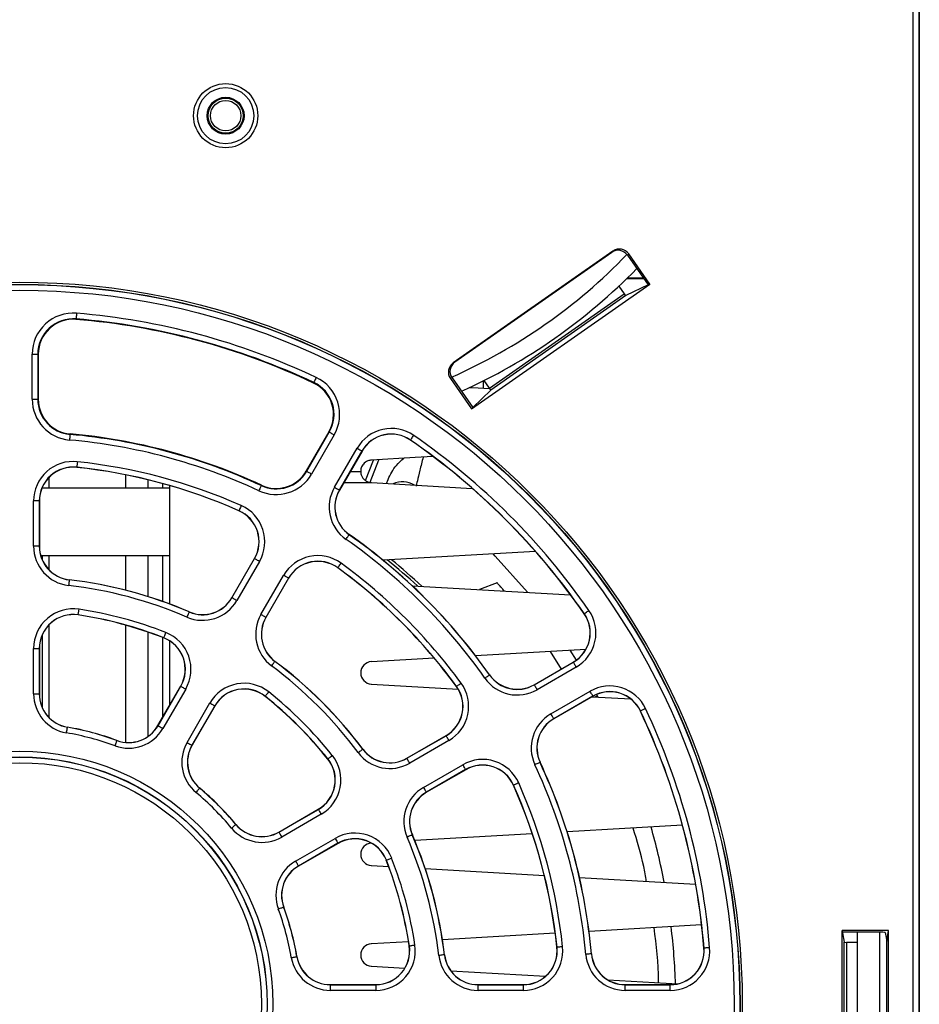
# Paper-space layout 'Sheet1' of a CAD drawing. Header units: millimetres. Extents: x -1 to 420, y -14 to 297.
# Tile 18 of 110: x 105 to 121, y 39 to 56. Entities that reach past the tile are written whole.
import ezdxf

# ---------------------------------------------------------------- set-up
doc = ezdxf.new("R2010")
doc.units = ezdxf.units.MM

psp = doc.layouts.new('Sheet1')

# ---------------------------------------------------------------- linework, layer by layer
at = {"color": 7, "linetype": 'Continuous', "lineweight": 25}
for p, q in [((120.89, 25.219), (120.89, 74.183)), ((120.99, 74.183), (120.99, 25.214)), ((120.994, 74.187), (120.994, 25.187)), ((121, 74.187), (121, 25.187)), ((115.557, 52.3), (112.717, 50.311)), ((115.534, 52.277), (112.746, 50.325)), ((115.534, 52.277), (115.557, 52.3)), ((115.836, 52.251), (115.813, 52.228)), ((115.813, 52.228), (116.184, 51.699)), ((116.213, 51.712), (115.836, 52.251)), ((113.045, 49.495), (116.213, 51.712)), ((115.662, 51.677), (115.758, 51.539)), ((116.184, 51.699), (115.783, 51.507)), ((115.802, 51.81), (116.106, 51.81)), ((116.101, 51.817), (115.808, 51.817)), ((116.213, 51.712), (116.184, 51.699)), ((113.364, 49.862), (115.758, 51.539)), ((115.783, 51.507), (113.385, 49.828)), ((115.782, 51.508), (115.785, 51.508)), ((106.016, 51.094), (106.015, 51.085)), ((105.237, 49.665), (105.237, 50.468)), ((105.237, 50.468), (105.337, 50.468)), ((105.337, 50.468), (105.337, 49.665)), ((105.337, 50.468), (105.346, 50.468)), ((105.346, 49.665), (105.346, 50.468)), ((112.717, 50.311), (112.746, 50.325)), ((110.24, 49.962), (110.237, 49.954)), ((112.697, 50.047), (112.668, 50.033)), ((112.668, 50.033), (113.045, 49.495)), ((112.697, 50.047), (113.068, 49.517)), ((113.255, 49.861), (113.255, 49.994)), ((113.364, 49.862), (113.267, 50)), ((113.068, 49.517), (113.385, 49.828)), ((105.237, 49.665), (105.337, 49.665)), ((105.337, 49.665), (105.346, 49.665)), ((113.045, 49.495), (113.068, 49.517)), ((105.909, 49.04), (105.91, 49.049)), ((110.508, 49.085), (110.107, 48.39)), ((110.114, 48.385), (110.516, 49.081)), ((110.602, 49.031), (110.201, 48.335)), ((110.516, 49.081), (110.508, 49.085)), ((111.961, 48.94), (111.959, 48.938)), ((110.608, 48.1), (111.009, 48.796)), ((111.096, 48.746), (110.694, 48.05)), ((111.098, 48.744), (110.697, 48.049)), ((111.096, 48.746), (111.098, 48.744)), ((111.161, 48.218), (111.303, 48.585)), ((111.24, 48.188), (111.395, 48.59)), ((106.028, 48.456), (106.028, 48.454)), ((106.894, 48.321), (106.894, 48.087)), ((110.114, 48.385), (110.107, 48.39)), ((110.889, 48.383), (111.074, 48.383)), ((107.294, 48.233), (107.294, 48.087)), ((107.554, 48.165), (107.554, 48.087)), ((111.263, 48.183), (113.057, 48.081)), ((111.532, 48.168), (111.559, 48.239)), ((107.674, 48.087), (105.41, 48.087)), ((107.674, 48.131), (107.674, 46.027)), ((109.306, 48.13), (109.31, 48.138)), ((110.694, 48.05), (110.697, 48.049)), ((105.262, 47.052), (105.262, 47.857)), ((105.362, 47.857), (105.262, 47.857)), ((105.362, 47.857), (105.362, 47.052)), ((105.362, 47.857), (105.364, 47.857)), ((105.364, 47.857), (105.364, 47.052)), ((108.911, 47.684), (108.91, 47.681)), ((110.87, 47.256), (110.872, 47.258)), ((105.362, 47.052), (105.262, 47.052)), ((105.362, 47.052), (105.364, 47.052)), ((114.181, 46.958), (111.472, 46.803)), ((105.387, 46.887), (107.674, 46.887)), ((105.414, 46.887), (105.414, 46.812)), ((106.894, 46.887), (106.894, 46.271)), ((107.294, 46.887), (107.294, 46.157)), ((107.554, 46.887), (107.554, 46.07)), ((108.784, 46.136), (109.186, 46.833)), ((108.786, 46.135), (109.188, 46.832)), ((109.275, 46.782), (108.872, 46.085)), ((109.188, 46.832), (109.186, 46.833)), ((110.667, 46.67), (110.665, 46.668)), ((105.895, 46.454), (105.895, 46.456)), ((109.301, 45.837), (109.704, 46.534)), ((109.79, 46.484), (109.388, 45.787)), ((109.792, 46.483), (109.39, 45.786)), ((109.79, 46.484), (109.792, 46.483)), ((113.496, 46.402), (113.187, 46.282)), ((111.989, 46.35), (114.803, 46.189)), ((108.786, 46.135), (108.784, 46.136)), ((108.025, 45.883), (108.026, 45.885)), ((106.054, 45.832), (106.053, 45.83)), ((109.388, 45.787), (109.39, 45.786)), ((115.047, 45.853), (115.045, 45.852)), ((106.894, 45.65), (106.894, 43.564)), ((107.294, 45.526), (107.294, 43.67)), ((105.414, 45.476), (105.414, 44.186)), ((107.554, 45.43), (107.554, 44.007)), ((107.577, 45.424), (107.576, 45.422)), ((107.674, 45.372), (107.674, 44.215)), ((105.262, 44.426), (105.262, 45.236)), ((105.262, 45.236), (105.362, 45.236)), ((105.362, 45.236), (105.362, 44.426)), ((105.362, 45.236), (105.364, 45.236)), ((105.364, 45.236), (105.364, 44.426)), ((115.075, 45.218), (113.115, 45.105)), ((114.641, 44.869), (114.448, 45.182)), ((114.909, 45.029), (114.798, 45.202)), ((109.55, 45.003), (109.551, 45.005)), ((112.381, 45.063), (111.263, 44.999)), ((114.156, 44.589), (114.852, 44.991)), ((114.157, 44.587), (114.853, 44.989)), ((114.903, 44.902), (114.207, 44.501)), ((114.853, 44.989), (114.852, 44.991)), ((113.363, 44.763), (113.365, 44.765)), ((107.471, 43.862), (107.876, 44.563)), ((107.473, 43.86), (107.878, 44.562)), ((107.965, 44.512), (107.559, 43.81)), ((107.878, 44.562), (107.876, 44.563)), ((111.263, 44.6), (112.806, 44.512)), ((112.777, 44.559), (112.775, 44.558)), ((114.157, 44.587), (114.156, 44.589)), ((114.455, 44.072), (115.15, 44.473)), ((105.262, 44.426), (105.362, 44.426)), ((105.362, 44.426), (105.364, 44.426)), ((109.377, 44.385), (109.375, 44.383)), ((115.2, 44.387), (114.505, 43.985)), ((115.202, 44.385), (114.506, 43.983)), ((115.186, 44.376), (115.873, 44.336)), ((115.2, 44.387), (115.202, 44.385)), ((115.239, 44.372), (115.28, 44.396)), ((115.294, 44.369), (115.268, 44.418)), ((107.988, 43.563), (108.393, 44.265)), ((108.48, 44.215), (108.075, 43.513)), ((108.482, 44.213), (108.077, 43.512)), ((108.48, 44.215), (108.482, 44.213)), ((116.046, 44.123), (116.044, 44.122)), ((114.505, 43.985), (114.506, 43.983)), ((105.862, 43.832), (105.863, 43.835)), ((107.473, 43.86), (107.471, 43.862)), ((106.743, 43.596), (106.744, 43.599)), ((111.893, 43.283), (112.59, 43.685)), ((111.894, 43.281), (112.591, 43.683)), ((112.641, 43.597), (111.944, 43.194)), ((112.591, 43.683), (112.59, 43.685)), ((108.075, 43.513), (108.077, 43.512)), ((111.11, 43.443), (111.112, 43.444)), ((110.492, 43.27), (110.49, 43.268)), ((111.894, 43.281), (111.893, 43.283)), ((112.192, 42.765), (112.889, 43.168)), ((112.939, 43.081), (112.242, 42.679)), ((112.94, 43.079), (112.243, 42.677)), ((112.939, 43.081), (112.94, 43.079)), ((114.26, 43.209), (114.262, 43.21)), ((108.211, 42.749), (108.213, 42.751)), ((113.791, 42.804), (113.788, 42.803)), ((112.242, 42.679), (112.243, 42.677)), ((109.619, 41.97), (110.321, 42.375)), ((109.62, 41.968), (110.322, 42.373)), ((110.322, 42.373), (110.321, 42.375)), ((110.372, 42.286), (109.67, 41.881)), ((108.856, 42.104), (108.858, 42.106)), ((116.792, 42.091), (114.743, 41.974)), ((109.62, 41.968), (109.619, 41.97)), ((109.918, 41.452), (110.619, 41.857)), ((111.99, 41.918), (111.992, 41.919)), ((114.123, 41.938), (112.035, 41.819)), ((110.669, 41.771), (109.968, 41.366)), ((110.671, 41.769), (109.969, 41.364)), ((110.669, 41.771), (110.671, 41.769)), ((109.968, 41.366), (109.969, 41.364)), ((111.263, 41.375), (111.572, 41.357)), ((111.531, 41.47), (111.529, 41.469)), ((112.221, 41.32), (114.337, 41.199)), ((114.962, 41.163), (117.026, 41.045)), ((109.704, 40.636), (109.706, 40.636)), ((117.132, 40.319), (115.132, 40.204)), ((114.531, 40.17), (112.527, 40.055)), ((120.452, 40.219), (119.63, 40.219)), ((119.63, 36.156), (119.63, 40.219)), ((119.63, 40.219), (119.635, 40.187)), ((120.355, 40.187), (119.635, 40.187)), ((119.637, 40.177), (119.664, 40.011)), ((119.894, 40.187), (119.894, 36.187)), ((120.294, 40.187), (120.294, 36.187)), ((120.395, 40.185), (120.421, 40.03)), ((120.421, 40.03), (120.452, 40.219)), ((120.452, 36.156), (120.452, 40.219)), ((111.925, 40.021), (111.263, 39.983)), ((111.939, 39.947), (111.937, 39.946)), ((114.563, 39.921), (114.561, 39.921)), ((119.664, 36.363), (119.664, 40.011)), ((119.704, 40.009), (119.704, 36.365)), ((119.894, 40.009), (119.704, 40.009)), ((120.421, 36.344), (120.421, 40.03)), ((109.939, 39.755), (109.942, 39.755)), ((112.561, 39.787), (112.563, 39.788)), ((115.172, 39.804), (115.175, 39.804)), ((117.176, 39.907), (117.173, 39.906)), ((111.263, 39.583), (111.858, 39.549)), ((112.675, 39.503), (114.36, 39.406)), ((110.533, 39.255), (110.533, 39.257)), ((110.533, 39.257), (111.343, 39.257)), ((110.533, 39.255), (110.533, 39.155)), ((110.533, 39.255), (111.343, 39.255)), ((111.343, 39.255), (111.343, 39.257)), ((111.343, 39.255), (111.343, 39.155)), ((113.159, 39.257), (113.964, 39.257)), ((113.159, 39.255), (113.159, 39.257)), ((113.159, 39.155), (113.159, 39.255)), ((113.159, 39.255), (113.964, 39.255)), ((113.964, 39.255), (113.964, 39.257)), ((113.964, 39.155), (113.964, 39.255)), ((115.464, 39.343), (116.707, 39.272)), ((115.773, 39.255), (115.773, 39.257)), ((115.773, 39.257), (116.575, 39.257)), ((115.773, 39.155), (115.773, 39.255)), ((115.773, 39.255), (116.575, 39.255)), ((116.575, 39.255), (116.575, 39.257)), ((116.575, 39.155), (116.575, 39.255)), ((111.343, 39.155), (110.533, 39.155)), ((113.964, 39.155), (113.159, 39.155)), ((116.575, 39.155), (115.773, 39.155))]:
    psp.add_line(p, q, dxfattribs=at)
at = {"color": 8, "linetype": 'Continuous', "lineweight": 25}
for p, q in [((105.534, 48.276), (105.534, 48.087)), ((110.774, 48.183), (111.263, 48.183)), ((105.534, 46.887), (105.534, 46.634)), ((105.534, 45.655), (105.534, 44.008))]:
    psp.add_line(p, q, dxfattribs=at)
at = {"color": 7, "linetype": 'Continuous', "lineweight": 25, "flags": 128}
for points in [[(106.024, 51.193), (106.022, 51.174), (106.021, 51.156), (106.019, 51.139), (106.018, 51.124), (106.017, 51.111), (106.016, 51.102), (106.016, 51.096), (106.016, 51.094)], [(110.283, 50.052), (110.275, 50.035), (110.267, 50.018), (110.26, 50.002), (110.253, 49.989), (110.248, 49.978), (110.244, 49.969), (110.241, 49.964), (110.24, 49.962)], [(113.011, 49.875), (113.054, 49.873), (113.369, 49.855)], [(105.909, 49.04), (105.909, 49.038), (105.908, 49.032), (105.908, 49.023), (105.907, 49.01), (105.905, 48.995), (105.904, 48.978), (105.902, 48.96), (105.9, 48.941)], [(110.516, 49.081), (110.518, 49.079), (110.523, 49.077), (110.531, 49.072), (110.542, 49.066), (110.555, 49.058), (110.57, 49.05), (110.586, 49.04), (110.602, 49.031)], [(111.961, 48.94), (111.962, 48.942), (111.965, 48.946), (111.971, 48.954), (111.978, 48.964), (111.986, 48.977), (111.996, 48.991), (112.007, 49.006), (112.018, 49.022)], [(111.009, 48.796), (111.026, 48.786), (111.042, 48.777), (111.057, 48.768), (111.07, 48.761), (111.081, 48.754), (111.089, 48.75), (111.094, 48.747), (111.096, 48.746)], [(106.039, 48.556), (106.037, 48.536), (106.035, 48.518), (106.033, 48.501), (106.031, 48.486), (106.03, 48.473), (106.029, 48.464), (106.028, 48.458), (106.028, 48.456)], [(112.363, 48.646), (112.039, 48.627), (111.263, 48.583)], [(110.114, 48.385), (110.116, 48.384), (110.121, 48.381), (110.129, 48.377), (110.14, 48.37), (110.153, 48.363), (110.168, 48.354), (110.184, 48.345), (110.201, 48.335)], [(109.306, 48.13), (109.305, 48.128), (109.303, 48.123), (109.299, 48.114), (109.293, 48.103), (109.287, 48.089), (109.28, 48.074), (109.272, 48.057), (109.264, 48.039)], [(110.608, 48.1), (110.625, 48.091), (110.641, 48.081), (110.655, 48.073), (110.669, 48.065), (110.679, 48.059), (110.687, 48.054), (110.693, 48.051), (110.694, 48.05)], [(108.952, 47.775), (108.944, 47.757), (108.936, 47.74), (108.929, 47.725), (108.923, 47.711), (108.918, 47.7), (108.914, 47.691), (108.912, 47.686), (108.911, 47.684)], [(110.813, 47.174), (110.824, 47.19), (110.835, 47.205), (110.844, 47.219), (110.853, 47.231), (110.86, 47.242), (110.866, 47.249), (110.869, 47.254), (110.87, 47.256)], [(109.275, 46.782), (109.258, 46.791), (109.242, 46.801), (109.227, 46.809), (109.214, 46.817), (109.203, 46.823), (109.195, 46.828), (109.19, 46.831), (109.188, 46.832)], [(110.667, 46.67), (110.668, 46.672), (110.671, 46.677), (110.677, 46.684), (110.684, 46.694), (110.693, 46.706), (110.703, 46.72), (110.714, 46.735), (110.725, 46.751)], [(114.039, 46.233), (113.463, 46.878), (113.428, 46.915)], [(105.895, 46.454), (105.894, 46.451), (105.894, 46.446), (105.893, 46.436), (105.891, 46.424), (105.889, 46.409), (105.887, 46.392), (105.885, 46.373), (105.883, 46.354)], [(109.79, 46.484), (109.788, 46.485), (109.783, 46.488), (109.775, 46.493), (109.764, 46.499), (109.751, 46.507), (109.736, 46.515), (109.72, 46.525), (109.704, 46.534)], [(108.872, 46.085), (108.856, 46.094), (108.84, 46.104), (108.825, 46.112), (108.812, 46.12), (108.801, 46.126), (108.793, 46.131), (108.788, 46.134), (108.786, 46.135)], [(106.054, 45.832), (106.054, 45.834), (106.055, 45.84), (106.056, 45.849), (106.058, 45.862), (106.06, 45.877), (106.063, 45.894), (106.066, 45.912), (106.069, 45.931)], [(108.025, 45.883), (108.024, 45.881), (108.022, 45.875), (108.018, 45.867), (108.013, 45.855), (108.007, 45.841), (108.001, 45.826), (107.993, 45.809), (107.986, 45.791)], [(115.047, 45.853), (115.049, 45.855), (115.054, 45.858), (115.061, 45.863), (115.071, 45.87), (115.084, 45.879), (115.098, 45.889), (115.113, 45.899), (115.129, 45.91)], [(109.388, 45.787), (109.386, 45.788), (109.381, 45.791), (109.373, 45.796), (109.362, 45.802), (109.349, 45.81), (109.334, 45.818), (109.318, 45.827), (109.301, 45.837)], [(107.577, 45.424), (107.577, 45.426), (107.58, 45.432), (107.583, 45.44), (107.588, 45.452), (107.593, 45.466), (107.599, 45.482), (107.606, 45.499), (107.613, 45.517)], [(109.49, 44.922), (109.502, 44.938), (109.513, 44.953), (109.523, 44.966), (109.532, 44.979), (109.539, 44.989), (109.545, 44.996), (109.549, 45.001), (109.55, 45.003)], [(114.853, 44.989), (114.854, 44.987), (114.857, 44.982), (114.862, 44.974), (114.868, 44.963), (114.875, 44.95), (114.884, 44.935), (114.893, 44.919), (114.903, 44.902)], [(113.281, 44.706), (113.297, 44.717), (113.312, 44.727), (113.326, 44.737), (113.339, 44.746), (113.349, 44.753), (113.356, 44.758), (113.361, 44.762), (113.363, 44.763)], [(107.878, 44.562), (107.88, 44.561), (107.885, 44.558), (107.893, 44.553), (107.904, 44.547), (107.917, 44.54), (107.932, 44.531), (107.948, 44.522), (107.965, 44.512)], [(112.777, 44.559), (112.779, 44.561), (112.784, 44.564), (112.791, 44.57), (112.801, 44.577), (112.813, 44.586), (112.827, 44.596), (112.842, 44.607), (112.858, 44.618)], [(114.157, 44.587), (114.159, 44.585), (114.162, 44.58), (114.166, 44.572), (114.172, 44.561), (114.18, 44.548), (114.189, 44.534), (114.198, 44.517), (114.207, 44.501)], [(115.2, 44.387), (115.199, 44.389), (115.196, 44.394), (115.192, 44.402), (115.185, 44.413), (115.178, 44.426), (115.169, 44.441), (115.16, 44.457), (115.15, 44.473)], [(109.377, 44.385), (109.378, 44.386), (109.382, 44.391), (109.388, 44.398), (109.396, 44.408), (109.405, 44.42), (109.416, 44.433), (109.427, 44.448), (109.439, 44.463)], [(108.393, 44.265), (108.41, 44.255), (108.426, 44.246), (108.441, 44.237), (108.454, 44.23), (108.465, 44.223), (108.473, 44.219), (108.478, 44.216), (108.48, 44.215)], [(116.137, 44.165), (116.119, 44.157), (116.102, 44.149), (116.087, 44.142), (116.073, 44.135), (116.062, 44.13), (116.054, 44.126), (116.048, 44.124), (116.046, 44.123)], [(114.505, 43.985), (114.504, 43.987), (114.501, 43.992), (114.496, 44), (114.49, 44.011), (114.482, 44.024), (114.474, 44.039), (114.465, 44.055), (114.455, 44.072)], [(105.845, 43.734), (105.848, 43.753), (105.852, 43.771), (105.855, 43.788), (105.857, 43.803), (105.859, 43.815), (105.861, 43.824), (105.862, 43.83), (105.862, 43.832)], [(107.473, 43.86), (107.475, 43.859), (107.48, 43.856), (107.488, 43.852), (107.499, 43.846), (107.512, 43.838), (107.527, 43.829), (107.543, 43.82), (107.559, 43.81)], [(106.708, 43.503), (106.715, 43.521), (106.721, 43.538), (106.727, 43.554), (106.732, 43.568), (106.737, 43.58), (106.74, 43.589), (106.742, 43.594), (106.743, 43.596)], [(112.641, 43.597), (112.632, 43.613), (112.622, 43.629), (112.614, 43.644), (112.606, 43.657), (112.6, 43.668), (112.595, 43.676), (112.592, 43.681), (112.591, 43.683)], [(107.988, 43.563), (108.005, 43.553), (108.021, 43.544), (108.036, 43.535), (108.049, 43.528), (108.06, 43.522), (108.068, 43.517), (108.073, 43.514), (108.075, 43.513)], [(111.029, 43.383), (111.045, 43.395), (111.06, 43.406), (111.074, 43.416), (111.086, 43.425), (111.096, 43.432), (111.103, 43.438), (111.108, 43.441), (111.11, 43.443)], [(110.492, 43.27), (110.494, 43.271), (110.498, 43.275), (110.505, 43.281), (110.515, 43.289), (110.527, 43.298), (110.54, 43.309), (110.555, 43.32), (110.57, 43.332)], [(111.944, 43.194), (111.935, 43.211), (111.925, 43.227), (111.917, 43.242), (111.909, 43.255), (111.903, 43.266), (111.898, 43.274), (111.895, 43.279), (111.894, 43.281)], [(112.939, 43.081), (112.938, 43.083), (112.935, 43.088), (112.93, 43.096), (112.924, 43.107), (112.916, 43.12), (112.908, 43.135), (112.898, 43.151), (112.889, 43.168)], [(114.26, 43.209), (114.258, 43.209), (114.253, 43.206), (114.244, 43.202), (114.233, 43.197), (114.219, 43.19), (114.204, 43.183), (114.187, 43.175), (114.169, 43.167)], [(108.147, 42.672), (108.16, 42.687), (108.171, 42.701), (108.182, 42.714), (108.192, 42.726), (108.2, 42.735), (108.206, 42.742), (108.21, 42.747), (108.211, 42.749)], [(112.242, 42.679), (112.241, 42.681), (112.238, 42.686), (112.233, 42.694), (112.227, 42.705), (112.219, 42.718), (112.211, 42.732), (112.201, 42.749), (112.192, 42.765)], [(113.882, 42.844), (113.864, 42.837), (113.847, 42.829), (113.832, 42.822), (113.818, 42.816), (113.807, 42.811), (113.798, 42.807), (113.793, 42.805), (113.791, 42.804)], [(110.322, 42.373), (110.323, 42.371), (110.326, 42.366), (110.331, 42.358), (110.337, 42.347), (110.344, 42.334), (110.353, 42.319), (110.362, 42.303), (110.372, 42.286)], [(108.779, 42.04), (108.794, 42.052), (108.808, 42.064), (108.821, 42.075), (108.833, 42.085), (108.842, 42.093), (108.85, 42.099), (108.854, 42.103), (108.856, 42.104)], [(109.62, 41.968), (109.621, 41.966), (109.624, 41.961), (109.629, 41.953), (109.635, 41.942), (109.643, 41.929), (109.651, 41.914), (109.66, 41.898), (109.67, 41.881)], [(110.619, 41.857), (110.629, 41.841), (110.638, 41.825), (110.647, 41.81), (110.654, 41.797), (110.661, 41.786), (110.665, 41.778), (110.668, 41.773), (110.669, 41.771)], [(111.99, 41.918), (111.988, 41.917), (111.982, 41.915), (111.974, 41.911), (111.962, 41.906), (111.949, 41.9), (111.933, 41.894), (111.916, 41.886), (111.898, 41.879)], [(111.531, 41.47), (111.533, 41.47), (111.539, 41.473), (111.547, 41.476), (111.559, 41.48), (111.573, 41.486), (111.589, 41.492), (111.606, 41.499), (111.624, 41.506)], [(109.918, 41.452), (109.927, 41.436), (109.937, 41.42), (109.945, 41.405), (109.953, 41.392), (109.959, 41.381), (109.964, 41.373), (109.966, 41.368), (109.968, 41.366)], [(109.61, 40.601), (109.628, 40.608), (109.645, 40.614), (109.661, 40.62), (109.675, 40.625), (109.687, 40.63), (109.696, 40.633), (109.701, 40.635), (109.704, 40.636)], [(111.939, 39.947), (111.941, 39.947), (111.947, 39.948), (111.957, 39.949), (111.969, 39.951), (111.984, 39.953), (112.001, 39.956), (112.019, 39.959), (112.038, 39.962)], [(114.663, 39.931), (114.643, 39.929), (114.625, 39.927), (114.608, 39.926), (114.593, 39.924), (114.581, 39.923), (114.571, 39.922), (114.565, 39.921), (114.563, 39.921)], [(117.276, 39.915), (117.256, 39.913), (117.238, 39.912), (117.221, 39.91), (117.206, 39.909), (117.193, 39.908), (117.184, 39.907), (117.178, 39.907), (117.176, 39.907)], [(109.841, 39.738), (109.86, 39.741), (109.878, 39.745), (109.895, 39.747), (109.91, 39.75), (109.922, 39.752), (109.931, 39.754), (109.937, 39.755), (109.939, 39.755)], [(112.561, 39.787), (112.559, 39.787), (112.553, 39.787), (112.543, 39.785), (112.531, 39.784), (112.516, 39.782), (112.499, 39.78), (112.481, 39.778), (112.461, 39.776)], [(115.172, 39.804), (115.17, 39.804), (115.164, 39.804), (115.155, 39.803), (115.143, 39.802), (115.128, 39.8), (115.111, 39.799), (115.092, 39.797), (115.073, 39.795)]]:
    psp.add_lwpolyline(points, dxfattribs=at)
at = {"color": 7, "linetype": 'Continuous', "lineweight": 25}
for centre, radius in [((108.674, 54.707), 0.571), ((108.674, 54.707), 0.501), ((108.674, 54.707), 0.328), ((108.674, 54.707), 0.311), ((108.674, 54.707), 0.271), ((105.014, 38.907), 12.84), ((105.014, 38.907), 12.8), ((105.014, 38.907), 12.796), ((105.014, 38.907), 12.696), ((105.014, 38.907), 4.499), ((105.014, 38.907), 4.399), ((105.014, 38.907), 4.396), ((105.014, 38.907), 4.296)]:
    psp.add_circle(centre, radius, dxfattribs=at)
at = {"color": 8, "linetype": 'Continuous', "lineweight": 25}
psp.add_arc((108.674, 59.107), 9.9, 293.9266, 316.0734, dxfattribs=at)
at = {"color": 7, "linetype": 'Continuous', "lineweight": 25}
for centre, radius, start, end in [((108.674, 59.107), 10.2, 294.2536, 315.7464), ((105.964, 50.468), 0.728, 85.3024, 180), ((105.014, 38.907), 12.328, 64.6976, 85.3024), ((105.964, 50.468), 0.628, 85.3024, 180), ((105.964, 50.468), 0.619, 85.3024, 180), ((105.014, 38.907), 12.219, 64.6976, 85.3024), ((105.014, 38.907), 12.228, 64.6976, 85.3024), ((109.972, 49.394), 0.619, 330, 64.6976), ((109.972, 49.394), 0.628, 330, 64.6976), ((109.972, 49.394), 0.728, 330, 64.6976), ((105.964, 49.665), 0.728, 180, 264.9536), ((105.964, 49.665), 0.628, 180, 264.9536), ((105.964, 49.665), 0.619, 180, 264.9536), ((105.014, 38.907), 10.172, 65.0464, 84.9536), ((105.014, 38.907), 10.181, 65.0464, 84.9536), ((111.618, 48.444), 0.702, 55.3024, 150), ((111.618, 48.444), 0.602, 55.3024, 150), ((111.618, 48.444), 0.6, 55.3024, 150), ((105.014, 38.907), 12.302, 34.6976, 55.3024), ((105.014, 38.907), 10.072, 65.0464, 84.9536), ((105.014, 38.907), 12.2, 34.6976, 55.3024), ((105.014, 38.907), 12.202, 34.6976, 55.3024), ((105.964, 47.857), 0.702, 83.9408, 180), ((105.014, 38.907), 9.702, 66.0592, 83.9408), ((105.964, 47.857), 0.602, 83.9408, 180), ((105.964, 47.857), 0.6, 83.9408, 180), ((105.014, 38.907), 9.602, 66.0592, 83.9408), ((105.014, 38.907), 9.6, 66.0592, 83.9408), ((109.571, 48.699), 0.728, 245.0464, 330), ((109.571, 48.699), 0.628, 245.0464, 330), ((109.571, 48.699), 0.619, 245.0464, 330), ((111.818, 47.799), 0.4, 58.3794, 115.0676), ((111.216, 47.749), 0.702, 150, 234.9536), ((111.216, 47.749), 0.602, 150, 234.9536), ((111.216, 47.749), 0.6, 150, 234.9536), ((108.667, 47.133), 0.6, 330, 66.0592), ((108.667, 47.133), 0.602, 330, 66.0592), ((108.667, 47.133), 0.702, 330, 66.0592), ((105.014, 38.907), 10.098, 35.0464, 54.9536), ((105.014, 38.907), 10.198, 35.0464, 54.9536), ((105.014, 38.907), 10.2, 35.0464, 54.9536), ((105.964, 47.052), 0.702, 180, 263.3471), ((105.964, 47.052), 0.602, 180, 263.3471), ((105.964, 47.052), 0.6, 180, 263.3471), ((110.312, 46.183), 0.702, 53.9408, 150), ((110.312, 46.183), 0.602, 53.9408, 150), ((110.312, 46.183), 0.6, 53.9408, 150), ((105.014, 38.907), 9.702, 36.0592, 53.9408), ((105.174, 38.907), 10.15, 47.1218, 51.1102), ((105.174, 38.907), 10.2, 46.7814, 50.7991), ((105.014, 38.907), 9.6, 36.0592, 53.9408), ((105.014, 38.907), 9.602, 36.0592, 53.9408), ((105.014, 38.907), 7.6, 66.6529, 83.3471), ((105.014, 38.907), 7.598, 66.6529, 83.3471), ((105.014, 38.907), 7.498, 66.6529, 83.3471), ((108.264, 46.436), 0.702, 246.6529, 330), ((108.264, 46.436), 0.602, 246.6529, 330), ((108.264, 46.436), 0.6, 246.6529, 330), ((105.964, 45.236), 0.702, 81.4636, 180), ((105.014, 38.907), 7.102, 68.5364, 81.4636), ((114.552, 45.511), 0.702, 300, 34.6976), ((105.964, 45.236), 0.602, 81.4636, 180), ((105.964, 45.236), 0.6, 81.4636, 180), ((105.014, 38.907), 7, 68.5364, 81.4636), ((105.014, 38.907), 7.002, 68.5364, 81.4636), ((109.91, 45.486), 0.702, 150, 233.3471), ((109.91, 45.486), 0.602, 150, 233.3471), ((109.91, 45.486), 0.6, 150, 233.3471), ((114.552, 45.511), 0.6, 300, 34.6976), ((114.552, 45.511), 0.602, 300, 34.6976), ((107.356, 44.863), 0.702, 330, 68.5364), ((107.356, 44.863), 0.6, 330, 68.5364), ((107.356, 44.863), 0.602, 330, 68.5364), ((105.014, 38.907), 7.598, 36.6529, 53.3471), ((105.014, 38.907), 7.6, 36.6529, 53.3471), ((111.274, 44.8), 0.2, 93.2765, 266.7235), ((105.014, 38.907), 7.498, 36.6529, 53.3471), ((113.856, 45.109), 0.702, 215.0464, 300), ((113.856, 45.109), 0.602, 215.0464, 300), ((113.856, 45.109), 0.6, 215.0464, 300), ((109.002, 43.913), 0.702, 51.4636, 150), ((109.002, 43.913), 0.602, 51.4636, 150), ((109.002, 43.913), 0.6, 51.4636, 150), ((112.29, 44.205), 0.6, 300, 36.0592), ((112.29, 44.205), 0.602, 300, 36.0592), ((112.29, 44.205), 0.702, 300, 36.0592), ((115.502, 43.865), 0.702, 25.3024, 120), ((115.502, 43.865), 0.602, 25.3024, 120), ((105.964, 44.426), 0.702, 180, 260.2329), ((105.964, 44.426), 0.602, 180, 260.2329), ((105.964, 44.426), 0.6, 180, 260.2329), ((105.014, 38.907), 7, 38.5364, 51.4636), ((105.014, 38.907), 7.002, 38.5364, 51.4636), ((105.014, 38.907), 7.102, 38.5364, 51.4636), ((115.502, 43.865), 0.6, 25.3024, 120), ((105.014, 38.907), 12.2, 4.6976, 25.3024), ((105.014, 38.907), 12.202, 4.6976, 25.3024), ((105.014, 38.907), 12.302, 4.6976, 25.3024), ((114.806, 43.464), 0.702, 120, 204.9536), ((114.806, 43.464), 0.602, 120, 204.9536), ((114.806, 43.464), 0.6, 120, 204.9536), ((105.014, 38.907), 4.998, 69.7671, 80.2329), ((105.014, 38.907), 5, 69.7671, 80.2329), ((106.951, 44.162), 0.702, 249.7671, 330), ((106.951, 44.162), 0.602, 249.7671, 330), ((106.951, 44.162), 0.6, 249.7671, 330), ((105.014, 38.907), 4.898, 69.7671, 80.2329), ((108.597, 43.212), 0.702, 150, 230.2329), ((108.597, 43.212), 0.602, 150, 230.2329), ((108.597, 43.212), 0.6, 150, 230.2329), ((111.593, 43.802), 0.602, 216.6529, 300), ((111.593, 43.802), 0.6, 216.6529, 300), ((110.021, 42.895), 0.6, 300, 38.5364), ((110.021, 42.895), 0.602, 300, 38.5364), ((110.021, 42.895), 0.702, 300, 38.5364), ((111.593, 43.802), 0.702, 216.6529, 300), ((113.24, 42.559), 0.702, 23.9408, 120), ((113.24, 42.559), 0.602, 23.9408, 120), ((113.24, 42.559), 0.6, 23.9408, 120), ((105.014, 38.907), 10.098, 5.0464, 24.9536), ((105.014, 38.907), 10.198, 5.0464, 24.9536), ((105.014, 38.907), 10.2, 5.0464, 24.9536), ((105.014, 38.907), 4.998, 39.7671, 50.2329), ((105.014, 38.907), 5, 39.7671, 50.2329), ((112.543, 42.157), 0.702, 120, 203.3471), ((105.014, 38.907), 9.6, 6.0592, 23.9408), ((105.014, 38.907), 9.602, 6.0592, 23.9408), ((105.014, 38.907), 9.702, 6.0592, 23.9408), ((105.014, 38.907), 4.898, 39.7671, 50.2329), ((112.543, 42.157), 0.602, 120, 203.3471), ((112.543, 42.157), 0.6, 120, 203.3471), ((109.319, 42.489), 0.702, 219.7671, 300), ((109.319, 42.489), 0.602, 219.7671, 300), ((109.319, 42.489), 0.6, 219.7671, 300), ((105.174, 38.907), 11.5, 10.876, 15.9062), ((110.971, 41.249), 0.702, 21.4636, 120), ((110.971, 41.249), 0.602, 21.4636, 120), ((110.971, 41.249), 0.6, 21.4636, 120), ((105.014, 38.907), 7.498, 6.6529, 23.3471), ((105.014, 38.907), 7.598, 6.6529, 23.3471), ((105.014, 38.907), 7.6, 6.6529, 23.3471), ((111.274, 41.575), 0.2, 93.2765, 266.7235), ((105.014, 38.907), 7.102, 8.5364, 21.4636), ((110.269, 40.844), 0.702, 120, 200.2329), ((110.269, 40.844), 0.602, 120, 200.2329), ((110.269, 40.844), 0.6, 120, 200.2329), ((105.014, 38.907), 7, 8.5364, 21.4636), ((105.014, 38.907), 7.002, 8.5364, 21.4636), ((105.014, 38.907), 4.998, 9.7671, 20.2329), ((105.014, 38.907), 5, 9.7671, 20.2329), ((105.014, 38.907), 4.898, 9.7671, 20.2329), ((105.174, 38.907), 11.5, 1.7802, 6.8947), ((111.274, 39.783), 0.2, 93.2765, 266.7235), ((111.343, 39.857), 0.702, 270, 8.5364), ((111.343, 39.857), 0.602, 270, 8.5364), ((111.343, 39.857), 0.6, 270, 8.5364), ((113.964, 39.857), 0.702, 270, 6.0592), ((113.964, 39.857), 0.602, 270, 6.0592), ((113.964, 39.857), 0.6, 270, 6.0592), ((116.575, 39.857), 0.702, 270, 4.6976), ((110.533, 39.857), 0.602, 189.7671, 270), ((110.533, 39.857), 0.6, 189.7671, 270), ((113.159, 39.857), 0.702, 186.6529, 270), ((113.159, 39.857), 0.602, 186.6529, 270), ((113.159, 39.857), 0.6, 186.6529, 270), ((115.773, 39.857), 0.702, 185.0464, 270), ((115.773, 39.857), 0.602, 185.0464, 270), ((115.773, 39.857), 0.6, 185.0464, 270), ((116.575, 39.857), 0.602, 270, 4.6976), ((116.575, 39.857), 0.6, 270, 4.6976), ((110.533, 39.857), 0.702, 189.7671, 270)]:
    psp.add_arc(centre, radius, start, end, dxfattribs=at)
for centre, major_axis, ratio, start_param, end_param in [((115.672, 52.136), (-0.143, -0.14), 0.998592, 2.976816, 4.547156), ((115.649, 52.113), (-0.143, -0.14), 0.998592, 2.976816, 4.547156), ((115.76, 51.54), (-0.0229, 0.0328), 0.052408, 1.570796, 3.132866), ((112.832, 50.148), (0.181, 0.086), 0.998592, 1.736029, 3.306369), ((112.861, 50.161), (0.181, 0.086), 0.998592, 1.736029, 3.306369), ((113.362, 49.861), (-0.0229, 0.0328), 0.052408, 3.150319, 4.712389), ((119.637, 40.377), (0, 0.2), 0.008727, 2.820733, 3.089233), ((120.355, 40.185), (0.04, 0), 0.052408, 0.008727, 1.570796), ((119.704, 40.011), (0.04, 0), 0.052408, 3.150319, 4.712389)]:
    psp.add_ellipse(centre, major_axis=major_axis, ratio=ratio, start_param=start_param, end_param=end_param, dxfattribs=at)
for points, knots in [([(111.263, 48.583), (111.253, 48.582), (111.229, 48.579), (111.191, 48.566), (111.133, 48.532), (111.088, 48.468), (111.071, 48.407), (111.075, 48.384), (111.075, 48.383), (111.074, 48.383)], [0, 0, 0, 0, 0.028601, 0.066899, 0.135759, 0.330957, 0.635695, 0.941296, 1, 1, 1, 1]), ([(111.559, 48.239), (111.603, 48.327), (111.674, 48.471), (111.794, 48.576), (111.84, 48.616)], [0, 0, 0, 0, 0.616198, 1, 1, 1, 1]), ([(111.074, 48.383), (111.074, 48.381), (111.074, 48.377), (111.077, 48.343), (111.091, 48.298), (111.12, 48.252), (111.161, 48.216), (111.21, 48.191), (111.246, 48.186), (111.263, 48.183)], [0, 0, 0, 0, 0.160995, 0.322161, 0.476716, 0.610298, 0.736331, 0.874944, 1, 1, 1, 1]), ([(113.624, 46.259), (113.615, 46.268), (113.597, 46.29), (113.566, 46.325), (113.536, 46.359), (113.512, 46.385), (113.498, 46.4), (113.494, 46.406), (113.495, 46.404), (113.496, 46.403)], [0, 0, 0, 0, 0.154391, 0.333167, 0.512596, 0.684831, 0.845094, 0.995055, 1, 1, 1, 1]), ([(116.149, 41.095), (116.135, 41.183), (116.082, 41.504), (115.986, 41.815), (115.916, 42.041)], [0, 0, 0, 0, 0.274879, 1, 1, 1, 1]), ([(116.366, 39.291), (116.366, 39.301), (116.369, 39.629), (116.328, 39.955), (116.287, 40.27)], [0, 0, 0, 0, 0.031125, 1, 1, 1, 1])]:
    psp.add_open_spline(points, degree=3, knots=knots, dxfattribs=at)
at = {"color": 8, "linetype": 'Continuous', "lineweight": 25}
psp.add_open_spline([(112.184, 48.635), (112.163, 48.554), (112.121, 48.386), (112.078, 48.206), (112.06, 48.127), (112.058, 48.121), (112.058, 48.119)], degree=3, knots=[0, 0, 0, 0, 0.285798, 0.596043, 0.883375, 1, 1, 1, 1], dxfattribs=at)

doc.saveas('drawing.dxf')
